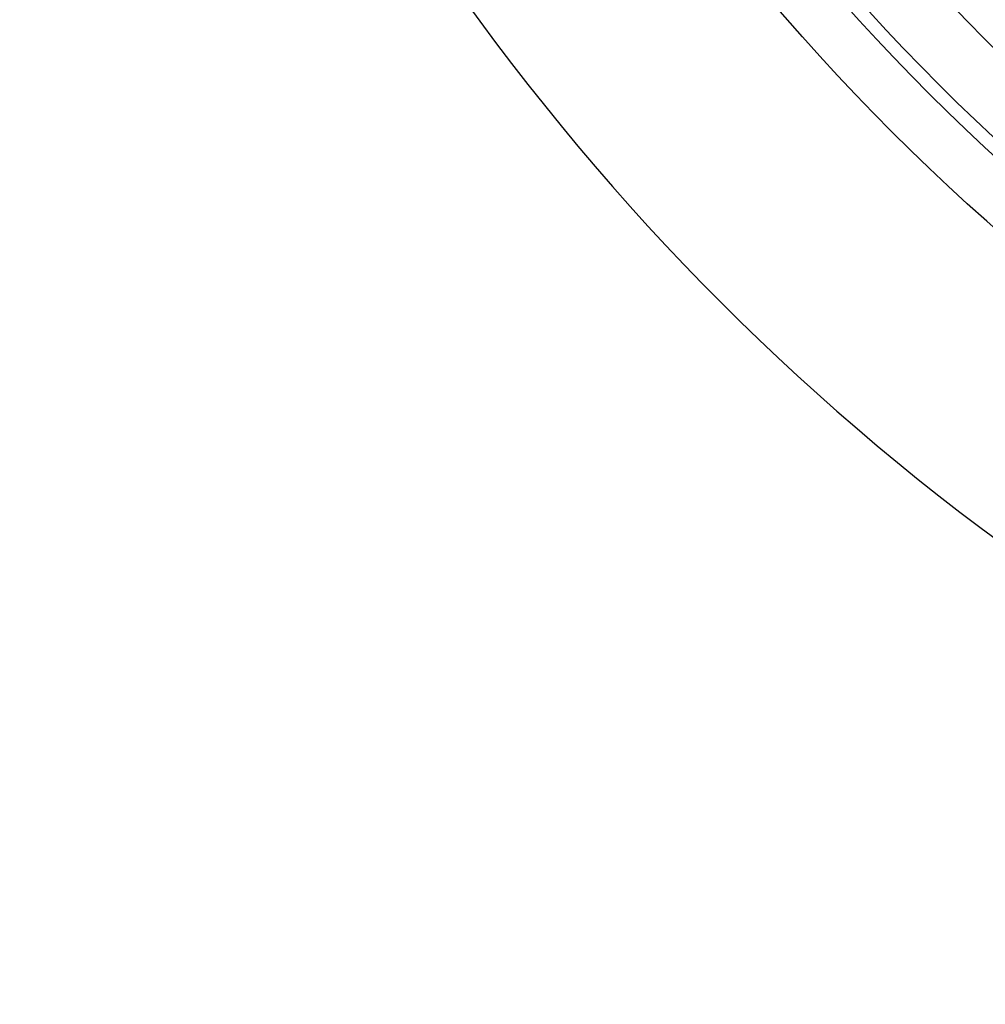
# Model space of a CAD drawing. Header units: millimetres. Extents: x -50 to 901, y -50 to 714.
# Tile 1 of 186: x -50 to -30, y -50 to -30. Entities that reach past the tile are written whole.
import ezdxf

# ---------------------------------------------------------------- set-up
doc = ezdxf.new("R2010")
doc.units = ezdxf.units.MM

msp = doc.modelspace()

# ---------------------------------------------------------------- linework, layer by layer
at = {"color": 7, "linetype": 'Continuous', "lineweight": 25}
for radius in [45, 45, 45, 45, 45, 43.896, 43.896, 43.896, 43.896, 43.896, 43.622, 43.622, 43.622, 43.622, 43.622, 42.281, 42.281, 42.281, 42.281, 42.281, 35.281, 35.281, 35.281, 35.281, 35.281, 33.281, 33.281, 33.281, 33.281, 33.281]:
    msp.add_circle((0, 0), radius, dxfattribs=at)
msp.add_arc((0, 0), 50, 184.0115, 265.9885, dxfattribs=at)
msp.add_arc((0, 0), 50, 184.0115, 265.9885, dxfattribs=at)
msp.add_arc((0, 0), 50, 184.0115, 265.9885, dxfattribs=at)
msp.add_arc((0, 0), 50, 184.0115, 265.9885, dxfattribs=at)
msp.add_arc((0, 0), 50, 184.0115, 265.9885, dxfattribs=at)

doc.saveas('drawing.dxf')
